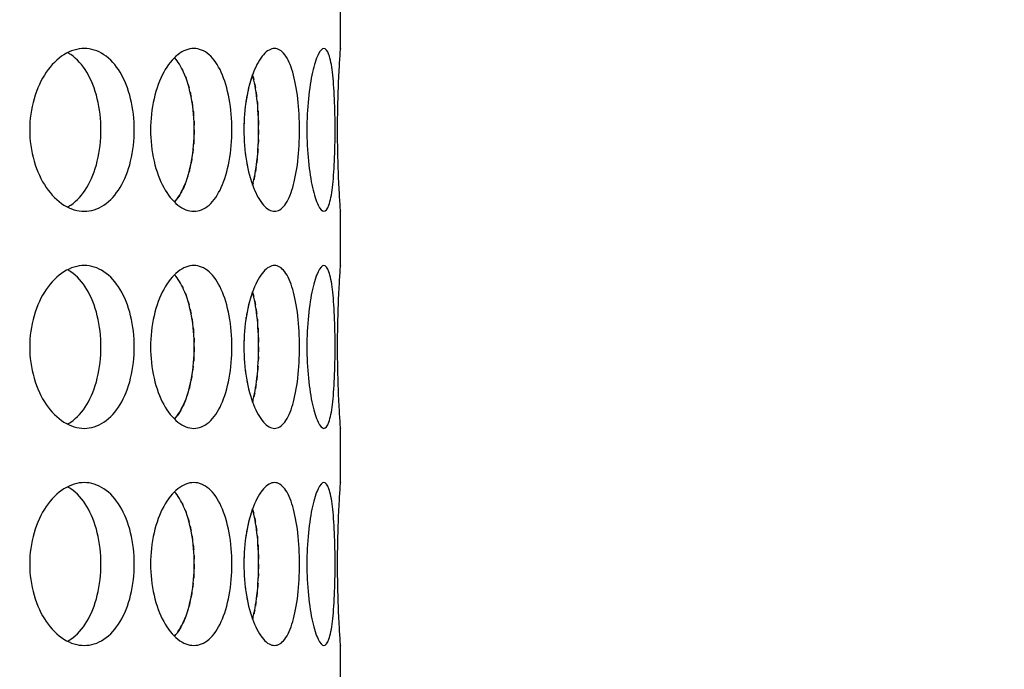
# Model space of a CAD drawing. Header units: millimetres. Extents: x 18 to 610, y -123 to 280.
# Tile 32 of 81: x 153.02 to 157.56, y 120.81 to 123.8. Entities that reach past the tile are written whole.
import ezdxf

# ---------------------------------------------------------------- set-up
doc = ezdxf.new("R2010")
doc.units = ezdxf.units.MM
doc.linetypes.add('SOLID', pattern=[0])

# ---------------------------------------------------------------- blocks, each defined once
blk = doc.blocks.new('BlockOfViews_6')
at = {"linetype": 'SOLID', "lineweight": 30}
for p, q in [((154.5034, 123.6718, 47.985), (154.5034, 123.9221, 47.9955)), ((154.5034, 122.6718, 47.985), (154.5034, 122.9221, 47.9955)), ((154.5034, 121.6718, 47.985), (154.5034, 121.9221, 47.9955)), ((154.5034, 120.6718, 47.985), (154.5034, 120.9221, 47.9955))]:
    blk.add_line(p, q, dxfattribs=at)
at = {"linetype": 'SOLID', "lineweight": 30, "extrusion": (0, 0, -1)}
blk.add_circle((-149.4534, 132.9721, -114.25), 39, dxfattribs=at)
at = {"linetype": 'SOLID', "lineweight": 30}
blk.add_circle((149.4534, 132.9721, 111.75), 36.115, dxfattribs=at)
at = {"linetype": 'SOLID', "lineweight": 9, "extrusion": (0, 0, -1)}
blk.add_arc((-149.4534, 132.9721, -111.75), 37.59, 265, 175, dxfattribs=at)
at = {"linetype": 'SOLID', "lineweight": 30, "extrusion": (0, 0, -1)}
blk.add_arc((-149.4534, 132.9721, -69.235), 27.1, 119.86988, 60.13012, dxfattribs=at)
at = {"linetype": 'SOLID', "lineweight": 30}
for points, knots in [([(153.5523, 123.2971, 50.9498), (153.5523, 123.25, 50.9498), (153.5468, 123.1998, 50.9575), (153.5243, 123.1074, 50.9885), (153.5071, 123.0652, 51.0118), (153.467, 122.9987, 51.0651), (153.4414, 122.9698, 51.0986), (153.384, 122.9315, 51.171), (153.3522, 122.9221, 51.21), (153.2917, 122.9221, 51.2822), (153.2588, 122.9315, 51.3202), (153.1974, 122.9698, 51.3892), (153.1689, 122.9987, 51.4203), (153.1235, 123.0652, 51.4691), (153.1035, 123.1074, 51.49), (153.0769, 123.1998, 51.5176), (153.0702, 123.25, 51.5244), (153.0702, 123.3442, 51.5244), (153.0769, 123.3945, 51.5176), (153.1035, 123.4868, 51.49), (153.1235, 123.529, 51.4691), (153.1689, 123.5956, 51.4203), (153.1974, 123.6244, 51.3892), (153.2588, 123.6627, 51.3202), (153.2917, 123.6721, 51.2822), (153.3522, 123.6721, 51.21), (153.384, 123.6627, 51.171), (153.4414, 123.6244, 51.0986), (153.467, 123.5956, 51.0651), (153.5071, 123.529, 51.0118), (153.5243, 123.4868, 50.9885), (153.5468, 123.3945, 50.9575), (153.5523, 123.3442, 50.9498), (153.5523, 123.2971, 50.9498)], [0, 0, 0, 0, 0.141313, 0.141313, 0.282627, 0.282627, 0.42394, 0.42394, 0.565253, 0.565253, 0.706567, 0.706567, 0.84788, 0.84788, 0.989193, 0.989193, 1.130507, 1.130507, 1.27182, 1.27182, 1.413133, 1.413133, 1.554447, 1.554447, 1.69576, 1.69576, 1.837073, 1.837073, 1.978386, 1.978386, 2.1197, 2.1197, 2.261013, 2.261013, 2.261013, 2.261013]), ([(153.3987, 123.2971, 50.8209), (153.3987, 123.3442, 50.8209), (153.3932, 123.3945, 50.8286), (153.3707, 123.4868, 50.8597), (153.3536, 123.529, 50.8831), (153.3136, 123.5956, 50.9364), (153.288, 123.6244, 50.9699), (153.2546, 123.6468, 51.0122), (153.2498, 123.6497, 51.0184), (153.2448, 123.6524, 51.0245)], [0, 0, 0, 0, 0.1413181, 0.1413181, 0.2826362, 0.2826362, 0.4239542, 0.4239542, 0.4475239, 0.4475239, 0.4475239, 0.4475239]), ([(153.6273, 123.2971, 50.8428), (153.6273, 123.3442, 50.8428), (153.6326, 123.3945, 50.835), (153.6541, 123.4868, 50.8032), (153.6701, 123.529, 50.7791), (153.7064, 123.5956, 50.7232), (153.7291, 123.6244, 50.6876), (153.7776, 123.6627, 50.6089), (153.8033, 123.6721, 50.5658), (153.8504, 123.6721, 50.4842), (153.8749, 123.6627, 50.4403), (153.9188, 123.6244, 50.359), (153.9383, 123.5956, 50.3216), (153.9685, 123.529, 50.2622), (153.9814, 123.4868, 50.2362), (153.9982, 123.3945, 50.2018), (154.0023, 123.3442, 50.1933), (154.0023, 123.25, 50.1933), (153.9982, 123.1998, 50.2018), (153.9814, 123.1074, 50.2362), (153.9685, 123.0652, 50.2622), (153.9383, 122.9987, 50.3216), (153.9188, 122.9698, 50.359), (153.8749, 122.9315, 50.4403), (153.8504, 122.9221, 50.4842), (153.8033, 122.9221, 50.5658), (153.7776, 122.9315, 50.6089), (153.7291, 122.9698, 50.6876), (153.7064, 122.9987, 50.7232), (153.6701, 123.0652, 50.7791), (153.6541, 123.1074, 50.8032), (153.6326, 123.1998, 50.835), (153.6273, 123.25, 50.8428), (153.6273, 123.2971, 50.8428)], [0, 0, 0, 0, 0.141313, 0.141313, 0.282627, 0.282627, 0.42394, 0.42394, 0.565253, 0.565253, 0.706567, 0.706567, 0.84788, 0.84788, 0.989193, 0.989193, 1.130507, 1.130507, 1.27182, 1.27182, 1.413133, 1.413133, 1.554447, 1.554447, 1.69576, 1.69576, 1.837073, 1.837073, 1.978386, 1.978386, 2.1197, 2.1197, 2.261013, 2.261013, 2.261013, 2.261013]), ([(154.0575, 123.2971, 50.0748), (154.0575, 123.3442, 50.0748), (154.0614, 123.3945, 50.0662), (154.077, 123.4868, 50.0311), (154.0886, 123.529, 50.0047), (154.1147, 123.5956, 49.9433), (154.1308, 123.6244, 49.9043), (154.1649, 123.6627, 49.8184), (154.1828, 123.6721, 49.7715), (154.215, 123.6721, 49.6829), (154.2315, 123.6627, 49.6355), (154.2606, 123.6244, 49.5478), (154.2733, 123.5956, 49.5075), (154.2928, 123.529, 49.4438), (154.3009, 123.4868, 49.416), (154.3115, 123.3945, 49.3791), (154.314, 123.3442, 49.37), (154.314, 123.25, 49.37), (154.3115, 123.1998, 49.3791), (154.3009, 123.1074, 49.416), (154.2928, 123.0652, 49.4438), (154.2733, 122.9987, 49.5075), (154.2606, 122.9698, 49.5478), (154.2315, 122.9315, 49.6355), (154.215, 122.9221, 49.6829), (154.1828, 122.9221, 49.7715), (154.1649, 122.9315, 49.8184), (154.1308, 122.9698, 49.9043), (154.1147, 122.9987, 49.9433), (154.0886, 123.0652, 50.0047), (154.077, 123.1074, 50.0311), (154.0614, 123.1998, 50.0662), (154.0575, 123.25, 50.0748), (154.0575, 123.2971, 50.0748)], [0, 0, 0, 0, 0.141313, 0.141313, 0.282627, 0.282627, 0.42394, 0.42394, 0.565253, 0.565253, 0.706567, 0.706567, 0.84788, 0.84788, 0.989193, 0.989193, 1.130507, 1.130507, 1.27182, 1.27182, 1.413133, 1.413133, 1.554447, 1.554447, 1.69576, 1.69576, 1.837073, 1.837073, 1.978386, 1.978386, 2.1197, 2.1197, 2.261013, 2.261013, 2.261013, 2.261013]), ([(154.4781, 123.2971, 48.5052), (154.4781, 123.25, 48.5052), (154.4772, 123.1998, 48.5146), (154.4731, 123.1074, 48.5527), (154.47, 123.0652, 48.5815), (154.4619, 122.9987, 48.6477), (154.4564, 122.9698, 48.6895), (154.4429, 122.9315, 48.7809), (154.4349, 122.9221, 48.8305), (154.4185, 122.9221, 48.9233), (154.4091, 122.9315, 48.9726), (154.3905, 122.9698, 49.0632), (154.3813, 122.9987, 49.1044), (154.3663, 123.0652, 49.1693), (154.3595, 123.1074, 49.1974), (154.3502, 123.1998, 49.2346), (154.3479, 123.25, 49.2438), (154.3479, 123.3442, 49.2438), (154.3502, 123.3945, 49.2346), (154.3595, 123.4868, 49.1974), (154.3663, 123.529, 49.1693), (154.3813, 123.5956, 49.1044), (154.3905, 123.6244, 49.0632), (154.4091, 123.6627, 48.9726), (154.4185, 123.6721, 48.9233), (154.4349, 123.6721, 48.8305), (154.4429, 123.6627, 48.7809), (154.4564, 123.6244, 48.6895), (154.4619, 123.5956, 48.6477), (154.47, 123.529, 48.5815), (154.4731, 123.4868, 48.5527), (154.4772, 123.3945, 48.5146), (154.4781, 123.3442, 48.5052), (154.4781, 123.2971, 48.5052)], [0, 0, 0, 0, 0.141313, 0.141313, 0.282627, 0.282627, 0.42394, 0.42394, 0.565253, 0.565253, 0.706567, 0.706567, 0.84788, 0.84788, 0.989193, 0.989193, 1.130507, 1.130507, 1.27182, 1.27182, 1.413133, 1.413133, 1.554447, 1.554447, 1.69576, 1.69576, 1.837073, 1.837073, 1.978386, 1.978386, 2.1197, 2.1197, 2.261013, 2.261013, 2.261013, 2.261013]), ([(154.5033, 122.9236, 47.9665), (154.5034, 122.9226, 47.9777), (154.5034, 122.9221, 47.989), (154.5034, 122.9221, 48.0471), (154.5027, 122.9315, 48.0973), (154.5001, 122.9698, 48.1897), (154.4982, 122.9987, 48.2319), (154.4947, 123.0652, 48.2984), (154.4929, 123.1074, 48.3273), (154.4902, 123.1998, 48.3656), (154.4895, 123.25, 48.375), (154.4895, 123.3442, 48.375), (154.4902, 123.3945, 48.3656), (154.4929, 123.4868, 48.3273), (154.4947, 123.529, 48.2984), (154.4982, 123.5956, 48.2319), (154.5001, 123.6244, 48.1897), (154.5027, 123.6627, 48.0973), (154.5034, 123.6721, 48.0471), (154.5034, 123.6721, 47.9894), (154.5034, 123.6717, 47.9787), (154.5033, 123.6707, 47.9679)], [0.532153, 0.532153, 0.532153, 0.532153, 0.565253, 0.565253, 0.706567, 0.706567, 0.84788, 0.84788, 0.989193, 0.989193, 1.130507, 1.130507, 1.27182, 1.27182, 1.413133, 1.413133, 1.554447, 1.554447, 1.69576, 1.69576, 1.727433, 1.727433, 1.727433, 1.727433]), ([(153.7379, 122.9648, 50.2729), (153.754, 122.9828, 50.2426), (153.7683, 123.0061, 50.2148), (153.795, 123.0652, 50.162), (153.8078, 123.1074, 50.136), (153.8245, 123.1998, 50.1015), (153.8286, 123.25, 50.093), (153.8286, 123.3442, 50.093), (153.8245, 123.3945, 50.1015), (153.8078, 123.4868, 50.136), (153.795, 123.529, 50.162), (153.7682, 123.5884, 50.215), (153.7537, 123.6119, 50.243), (153.7374, 123.6299, 50.2737)], [0.7380762, 0.7380762, 0.7380762, 0.7380762, 0.847908, 0.847908, 0.9892261, 0.9892261, 1.1305443, 1.1305443, 1.2718624, 1.2718624, 1.4131805, 1.4131805, 1.5239521, 1.5239521, 1.5239521, 1.5239521]), ([(154.0978, 123.0427, 49.3972), (154.1062, 123.0741, 49.3694), (154.1131, 123.1123, 49.3455), (154.1231, 123.1998, 49.3105), (154.1256, 123.25, 49.3014), (154.1256, 123.3442, 49.3014), (154.1231, 123.3945, 49.3105), (154.1131, 123.482, 49.3455), (154.1062, 123.5202, 49.3695), (154.0978, 123.5515, 49.3972)], [0.8627824, 0.8627824, 0.8627824, 0.8627824, 0.9892261, 0.9892261, 1.1305443, 1.1305443, 1.2718624, 1.2718624, 1.398364, 1.398364, 1.398364, 1.398364]), ([(154.0716, 123.4543, 45.9568), (154.0708, 123.4498, 45.9549), (154.07, 123.4452, 45.953), (154.0679, 123.4329, 45.9484), (154.0667, 123.4251, 45.9457), (154.0656, 123.4172, 45.9432)], [2.10567008, 2.10567008, 2.10567008, 2.10567008, 2.11969975, 2.11969975, 2.14333053, 2.14333053, 2.14333053, 2.14333053]), ([(153.2442, 122.9416, 51.0253), (153.2494, 122.9443, 51.0189), (153.2544, 122.9474, 51.0125), (153.288, 122.9698, 50.9699), (153.3136, 122.9987, 50.9364), (153.3536, 123.0652, 50.8831), (153.3707, 123.1074, 50.8597), (153.3932, 123.1998, 50.8286), (153.3987, 123.25, 50.8209), (153.3987, 123.2971, 50.8209)], [1.8125878, 1.8125878, 1.8125878, 1.8125878, 1.8371343, 1.8371343, 1.9784523, 1.9784523, 2.1197704, 2.1197704, 2.2610885, 2.2610885, 2.2610885, 2.2610885]), ([(153.8182, 123.1655, 45.8854), (153.8176, 123.1615, 45.8841), (153.8169, 123.1575, 45.8827), (153.8156, 123.1504, 45.88), (153.815, 123.1472, 45.8788), (153.8144, 123.1441, 45.8775)], [1.25981406, 1.25981406, 1.25981406, 1.25981406, 1.27186238, 1.27186238, 1.28161811, 1.28161811, 1.28161811, 1.28161811]), ([(154.1191, 123.1655, 46.6755), (154.1187, 123.1615, 46.6741), (154.1182, 123.1575, 46.6726), (154.1174, 123.1504, 46.6697), (154.1171, 123.1473, 46.6684), (154.1167, 123.1441, 46.6671)], [1.25978773, 1.25978773, 1.25978773, 1.25978773, 1.27186238, 1.27186238, 1.28156799, 1.28156799, 1.28156799, 1.28156799]), ([(153.7879, 123.0508, 45.824), (153.7853, 123.0443, 45.8189), (153.7827, 123.038, 45.8136), (153.7786, 123.0288, 45.8055), (153.7771, 123.0257, 45.8026), (153.7756, 123.0227, 45.7997)], [1.3876013, 1.3876013, 1.3876013, 1.3876013, 1.4131805, 1.4131805, 1.42644969, 1.42644969, 1.42644969, 1.42644969]), ([(153.5523, 122.2971, 50.9498), (153.5523, 122.25, 50.9498), (153.5468, 122.1998, 50.9575), (153.5243, 122.1074, 50.9885), (153.5071, 122.0652, 51.0118), (153.467, 121.9987, 51.0651), (153.4414, 121.9698, 51.0986), (153.384, 121.9315, 51.171), (153.3522, 121.9221, 51.21), (153.2917, 121.9221, 51.2822), (153.2588, 121.9315, 51.3202), (153.1974, 121.9698, 51.3892), (153.1689, 121.9987, 51.4203), (153.1235, 122.0652, 51.4691), (153.1035, 122.1074, 51.49), (153.0769, 122.1998, 51.5176), (153.0702, 122.25, 51.5244), (153.0702, 122.3442, 51.5244), (153.0769, 122.3945, 51.5176), (153.1035, 122.4868, 51.49), (153.1235, 122.529, 51.4691), (153.1689, 122.5956, 51.4203), (153.1974, 122.6244, 51.3892), (153.2588, 122.6627, 51.3202), (153.2917, 122.6721, 51.2822), (153.3522, 122.6721, 51.21), (153.384, 122.6627, 51.171), (153.4414, 122.6244, 51.0986), (153.467, 122.5956, 51.0651), (153.5071, 122.529, 51.0118), (153.5243, 122.4868, 50.9885), (153.5468, 122.3945, 50.9575), (153.5523, 122.3442, 50.9498), (153.5523, 122.2971, 50.9498)], [0, 0, 0, 0, 0.141313, 0.141313, 0.282627, 0.282627, 0.42394, 0.42394, 0.565253, 0.565253, 0.706567, 0.706567, 0.84788, 0.84788, 0.989193, 0.989193, 1.130507, 1.130507, 1.27182, 1.27182, 1.413133, 1.413133, 1.554447, 1.554447, 1.69576, 1.69576, 1.837073, 1.837073, 1.978386, 1.978386, 2.1197, 2.1197, 2.261013, 2.261013, 2.261013, 2.261013]), ([(153.3987, 122.2971, 50.8209), (153.3987, 122.3442, 50.8209), (153.3932, 122.3945, 50.8286), (153.3707, 122.4868, 50.8597), (153.3536, 122.529, 50.8831), (153.3136, 122.5956, 50.9364), (153.288, 122.6244, 50.9699), (153.2546, 122.6468, 51.0122), (153.2498, 122.6497, 51.0184), (153.2448, 122.6524, 51.0245)], [0, 0, 0, 0, 0.1413181, 0.1413181, 0.2826362, 0.2826362, 0.4239542, 0.4239542, 0.4475241, 0.4475241, 0.4475241, 0.4475241]), ([(153.6273, 122.2971, 50.8428), (153.6273, 122.3442, 50.8428), (153.6326, 122.3945, 50.835), (153.6541, 122.4868, 50.8032), (153.6701, 122.529, 50.7791), (153.7064, 122.5956, 50.7232), (153.7291, 122.6244, 50.6876), (153.7776, 122.6627, 50.6089), (153.8033, 122.6721, 50.5658), (153.8504, 122.6721, 50.4842), (153.8749, 122.6627, 50.4403), (153.9188, 122.6244, 50.359), (153.9383, 122.5956, 50.3216), (153.9685, 122.529, 50.2622), (153.9814, 122.4868, 50.2362), (153.9982, 122.3945, 50.2018), (154.0023, 122.3442, 50.1933), (154.0023, 122.25, 50.1933), (153.9982, 122.1998, 50.2018), (153.9814, 122.1074, 50.2362), (153.9685, 122.0652, 50.2622), (153.9383, 121.9987, 50.3216), (153.9188, 121.9698, 50.359), (153.8749, 121.9315, 50.4403), (153.8504, 121.9221, 50.4842), (153.8033, 121.9221, 50.5658), (153.7776, 121.9315, 50.6089), (153.7291, 121.9698, 50.6876), (153.7064, 121.9987, 50.7232), (153.6701, 122.0652, 50.7791), (153.6541, 122.1074, 50.8032), (153.6326, 122.1998, 50.835), (153.6273, 122.25, 50.8428), (153.6273, 122.2971, 50.8428)], [0, 0, 0, 0, 0.141313, 0.141313, 0.282627, 0.282627, 0.42394, 0.42394, 0.565253, 0.565253, 0.706567, 0.706567, 0.84788, 0.84788, 0.989193, 0.989193, 1.130507, 1.130507, 1.27182, 1.27182, 1.413133, 1.413133, 1.554447, 1.554447, 1.69576, 1.69576, 1.837073, 1.837073, 1.978386, 1.978386, 2.1197, 2.1197, 2.261013, 2.261013, 2.261013, 2.261013]), ([(154.0575, 122.2971, 50.0748), (154.0575, 122.3442, 50.0748), (154.0614, 122.3945, 50.0662), (154.077, 122.4868, 50.0311), (154.0886, 122.529, 50.0047), (154.1147, 122.5956, 49.9433), (154.1308, 122.6244, 49.9043), (154.1649, 122.6627, 49.8184), (154.1828, 122.6721, 49.7715), (154.215, 122.6721, 49.6829), (154.2315, 122.6627, 49.6355), (154.2606, 122.6244, 49.5478), (154.2733, 122.5956, 49.5075), (154.2928, 122.529, 49.4438), (154.3009, 122.4868, 49.416), (154.3115, 122.3945, 49.3791), (154.314, 122.3442, 49.37), (154.314, 122.25, 49.37), (154.3115, 122.1998, 49.3791), (154.3009, 122.1074, 49.416), (154.2928, 122.0652, 49.4438), (154.2733, 121.9987, 49.5075), (154.2606, 121.9698, 49.5478), (154.2315, 121.9315, 49.6355), (154.215, 121.9221, 49.6829), (154.1828, 121.9221, 49.7715), (154.1649, 121.9315, 49.8184), (154.1308, 121.9698, 49.9043), (154.1147, 121.9987, 49.9433), (154.0886, 122.0652, 50.0047), (154.077, 122.1074, 50.0311), (154.0614, 122.1998, 50.0662), (154.0575, 122.25, 50.0748), (154.0575, 122.2971, 50.0748)], [0, 0, 0, 0, 0.141313, 0.141313, 0.282627, 0.282627, 0.42394, 0.42394, 0.565253, 0.565253, 0.706567, 0.706567, 0.84788, 0.84788, 0.989193, 0.989193, 1.130507, 1.130507, 1.27182, 1.27182, 1.413133, 1.413133, 1.554447, 1.554447, 1.69576, 1.69576, 1.837073, 1.837073, 1.978386, 1.978386, 2.1197, 2.1197, 2.261013, 2.261013, 2.261013, 2.261013]), ([(154.4781, 122.2971, 48.5052), (154.4781, 122.25, 48.5052), (154.4772, 122.1998, 48.5146), (154.4731, 122.1074, 48.5527), (154.47, 122.0652, 48.5815), (154.4619, 121.9987, 48.6477), (154.4564, 121.9698, 48.6895), (154.4429, 121.9315, 48.7809), (154.4349, 121.9221, 48.8305), (154.4185, 121.9221, 48.9233), (154.4091, 121.9315, 48.9726), (154.3905, 121.9698, 49.0632), (154.3813, 121.9987, 49.1044), (154.3663, 122.0652, 49.1693), (154.3595, 122.1074, 49.1974), (154.3502, 122.1998, 49.2346), (154.3479, 122.25, 49.2438), (154.3479, 122.3442, 49.2438), (154.3502, 122.3945, 49.2346), (154.3595, 122.4868, 49.1974), (154.3663, 122.529, 49.1693), (154.3813, 122.5956, 49.1044), (154.3905, 122.6244, 49.0632), (154.4091, 122.6627, 48.9726), (154.4185, 122.6721, 48.9233), (154.4349, 122.6721, 48.8305), (154.4429, 122.6627, 48.7809), (154.4564, 122.6244, 48.6895), (154.4619, 122.5956, 48.6477), (154.47, 122.529, 48.5815), (154.4731, 122.4868, 48.5527), (154.4772, 122.3945, 48.5146), (154.4781, 122.3442, 48.5052), (154.4781, 122.2971, 48.5052)], [0, 0, 0, 0, 0.141313, 0.141313, 0.282627, 0.282627, 0.42394, 0.42394, 0.565253, 0.565253, 0.706567, 0.706567, 0.84788, 0.84788, 0.989193, 0.989193, 1.130507, 1.130507, 1.27182, 1.27182, 1.413133, 1.413133, 1.554447, 1.554447, 1.69576, 1.69576, 1.837073, 1.837073, 1.978386, 1.978386, 2.1197, 2.1197, 2.261013, 2.261013, 2.261013, 2.261013]), ([(154.5033, 121.9236, 47.9665), (154.5034, 121.9226, 47.9777), (154.5034, 121.9221, 47.989), (154.5034, 121.9221, 48.0471), (154.5027, 121.9315, 48.0973), (154.5001, 121.9698, 48.1897), (154.4982, 121.9987, 48.2319), (154.4947, 122.0652, 48.2984), (154.4929, 122.1074, 48.3273), (154.4902, 122.1998, 48.3656), (154.4895, 122.25, 48.375), (154.4895, 122.3442, 48.375), (154.4902, 122.3945, 48.3656), (154.4929, 122.4868, 48.3273), (154.4947, 122.529, 48.2984), (154.4982, 122.5956, 48.2319), (154.5001, 122.6244, 48.1897), (154.5027, 122.6627, 48.0973), (154.5034, 122.6721, 48.0471), (154.5034, 122.6721, 47.9894), (154.5034, 122.6717, 47.9787), (154.5033, 122.6707, 47.9679)], [0.532153, 0.532153, 0.532153, 0.532153, 0.565253, 0.565253, 0.706567, 0.706567, 0.84788, 0.84788, 0.989193, 0.989193, 1.130507, 1.130507, 1.27182, 1.27182, 1.413133, 1.413133, 1.554447, 1.554447, 1.69576, 1.69576, 1.727433, 1.727433, 1.727433, 1.727433]), ([(153.7379, 121.9648, 50.2729), (153.754, 121.9828, 50.2426), (153.7683, 122.0061, 50.2148), (153.795, 122.0652, 50.162), (153.8078, 122.1074, 50.136), (153.8245, 122.1998, 50.1015), (153.8286, 122.25, 50.093), (153.8286, 122.3442, 50.093), (153.8245, 122.3945, 50.1015), (153.8078, 122.4868, 50.136), (153.795, 122.529, 50.162), (153.7682, 122.5884, 50.215), (153.7537, 122.6119, 50.243), (153.7374, 122.6299, 50.2737)], [0.7380762, 0.7380762, 0.7380762, 0.7380762, 0.847908, 0.847908, 0.9892261, 0.9892261, 1.1305443, 1.1305443, 1.2718624, 1.2718624, 1.4131805, 1.4131805, 1.5239521, 1.5239521, 1.5239521, 1.5239521]), ([(154.0978, 122.0427, 49.3972), (154.1062, 122.0741, 49.3694), (154.1131, 122.1123, 49.3455), (154.1231, 122.1998, 49.3105), (154.1256, 122.25, 49.3014), (154.1256, 122.3442, 49.3014), (154.1231, 122.3945, 49.3105), (154.1131, 122.482, 49.3455), (154.1062, 122.5202, 49.3695), (154.0978, 122.5515, 49.3972)], [0.8627828, 0.8627828, 0.8627828, 0.8627828, 0.9892261, 0.9892261, 1.1305443, 1.1305443, 1.2718624, 1.2718624, 1.3983643, 1.3983643, 1.3983643, 1.3983643]), ([(154.0716, 122.4543, 45.9568), (154.0708, 122.4498, 45.9549), (154.07, 122.4452, 45.953), (154.0679, 122.4329, 45.9484), (154.0667, 122.4251, 45.9457), (154.0656, 122.4172, 45.9432)], [2.10567008, 2.10567008, 2.10567008, 2.10567008, 2.11969975, 2.11969975, 2.14333095, 2.14333095, 2.14333095, 2.14333095]), ([(153.2442, 121.9416, 51.0253), (153.2494, 121.9443, 51.0189), (153.2544, 121.9474, 51.0125), (153.288, 121.9698, 50.9699), (153.3136, 121.9987, 50.9364), (153.3536, 122.0652, 50.8831), (153.3707, 122.1074, 50.8597), (153.3932, 122.1998, 50.8286), (153.3987, 122.25, 50.8209), (153.3987, 122.2971, 50.8209)], [1.8125878, 1.8125878, 1.8125878, 1.8125878, 1.8371343, 1.8371343, 1.9784523, 1.9784523, 2.1197704, 2.1197704, 2.2610885, 2.2610885, 2.2610885, 2.2610885]), ([(153.8182, 122.1655, 45.8854), (153.8176, 122.1615, 45.8841), (153.8169, 122.1575, 45.8827), (153.8156, 122.1504, 45.88), (153.815, 122.1472, 45.8788), (153.8144, 122.1441, 45.8775)], [1.25981448, 1.25981448, 1.25981448, 1.25981448, 1.27186238, 1.27186238, 1.28161811, 1.28161811, 1.28161811, 1.28161811]), ([(154.1191, 122.1655, 46.6755), (154.1187, 122.1615, 46.6741), (154.1182, 122.1575, 46.6726), (154.1174, 122.1504, 46.6697), (154.1171, 122.1473, 46.6684), (154.1167, 122.1441, 46.6671)], [1.2597873, 1.2597873, 1.2597873, 1.2597873, 1.27186238, 1.27186238, 1.2815684, 1.2815684, 1.2815684, 1.2815684]), ([(153.7879, 122.0508, 45.824), (153.7853, 122.0443, 45.8189), (153.7827, 122.038, 45.8136), (153.7786, 122.0288, 45.8055), (153.7771, 122.0257, 45.8026), (153.7756, 122.0227, 45.7997)], [1.3876013, 1.3876013, 1.3876013, 1.3876013, 1.4131805, 1.4131805, 1.42644969, 1.42644969, 1.42644969, 1.42644969]), ([(153.5523, 121.2971, 50.9498), (153.5523, 121.25, 50.9498), (153.5468, 121.1998, 50.9575), (153.5243, 121.1074, 50.9885), (153.5071, 121.0652, 51.0118), (153.467, 120.9987, 51.0651), (153.4414, 120.9698, 51.0986), (153.384, 120.9315, 51.171), (153.3522, 120.9221, 51.21), (153.2917, 120.9221, 51.2822), (153.2588, 120.9315, 51.3202), (153.1974, 120.9698, 51.3892), (153.1689, 120.9987, 51.4203), (153.1235, 121.0652, 51.4691), (153.1035, 121.1074, 51.49), (153.0769, 121.1998, 51.5176), (153.0702, 121.25, 51.5244), (153.0702, 121.3442, 51.5244), (153.0769, 121.3945, 51.5176), (153.1035, 121.4868, 51.49), (153.1235, 121.529, 51.4691), (153.1689, 121.5956, 51.4203), (153.1974, 121.6244, 51.3892), (153.2588, 121.6627, 51.3202), (153.2917, 121.6721, 51.2822), (153.3522, 121.6721, 51.21), (153.384, 121.6627, 51.171), (153.4414, 121.6244, 51.0986), (153.467, 121.5956, 51.0651), (153.5071, 121.529, 51.0118), (153.5243, 121.4868, 50.9885), (153.5468, 121.3945, 50.9575), (153.5523, 121.3442, 50.9498), (153.5523, 121.2971, 50.9498)], [0, 0, 0, 0, 0.141313, 0.141313, 0.282627, 0.282627, 0.42394, 0.42394, 0.565253, 0.565253, 0.706567, 0.706567, 0.84788, 0.84788, 0.989193, 0.989193, 1.130507, 1.130507, 1.27182, 1.27182, 1.413133, 1.413133, 1.554447, 1.554447, 1.69576, 1.69576, 1.837073, 1.837073, 1.978386, 1.978386, 2.1197, 2.1197, 2.261013, 2.261013, 2.261013, 2.261013]), ([(153.6273, 121.2971, 50.8428), (153.6273, 121.3442, 50.8428), (153.6326, 121.3945, 50.835), (153.6541, 121.4868, 50.8032), (153.6701, 121.529, 50.7791), (153.7064, 121.5956, 50.7232), (153.7291, 121.6244, 50.6876), (153.7776, 121.6627, 50.6089), (153.8033, 121.6721, 50.5658), (153.8504, 121.6721, 50.4842), (153.8749, 121.6627, 50.4403), (153.9188, 121.6244, 50.359), (153.9383, 121.5956, 50.3216), (153.9685, 121.529, 50.2622), (153.9814, 121.4868, 50.2362), (153.9982, 121.3945, 50.2018), (154.0023, 121.3442, 50.1933), (154.0023, 121.25, 50.1933), (153.9982, 121.1998, 50.2018), (153.9814, 121.1074, 50.2362), (153.9685, 121.0652, 50.2622), (153.9383, 120.9987, 50.3216), (153.9188, 120.9698, 50.359), (153.8749, 120.9315, 50.4403), (153.8504, 120.9221, 50.4842), (153.8033, 120.9221, 50.5658), (153.7776, 120.9315, 50.6089), (153.7291, 120.9698, 50.6876), (153.7064, 120.9987, 50.7232), (153.6701, 121.0652, 50.7791), (153.6541, 121.1074, 50.8032), (153.6326, 121.1998, 50.835), (153.6273, 121.25, 50.8428), (153.6273, 121.2971, 50.8428)], [0, 0, 0, 0, 0.141313, 0.141313, 0.282627, 0.282627, 0.42394, 0.42394, 0.565253, 0.565253, 0.706567, 0.706567, 0.84788, 0.84788, 0.989193, 0.989193, 1.130507, 1.130507, 1.27182, 1.27182, 1.413133, 1.413133, 1.554447, 1.554447, 1.69576, 1.69576, 1.837073, 1.837073, 1.978386, 1.978386, 2.1197, 2.1197, 2.261013, 2.261013, 2.261013, 2.261013]), ([(154.0575, 121.2971, 50.0748), (154.0575, 121.3442, 50.0748), (154.0614, 121.3945, 50.0662), (154.077, 121.4868, 50.0311), (154.0886, 121.529, 50.0047), (154.1147, 121.5956, 49.9433), (154.1308, 121.6244, 49.9043), (154.1649, 121.6627, 49.8184), (154.1828, 121.6721, 49.7715), (154.215, 121.6721, 49.6829), (154.2315, 121.6627, 49.6355), (154.2606, 121.6244, 49.5478), (154.2733, 121.5956, 49.5075), (154.2928, 121.529, 49.4438), (154.3009, 121.4868, 49.416), (154.3115, 121.3945, 49.3791), (154.314, 121.3442, 49.37), (154.314, 121.25, 49.37), (154.3115, 121.1998, 49.3791), (154.3009, 121.1074, 49.416), (154.2928, 121.0652, 49.4438), (154.2733, 120.9987, 49.5075), (154.2606, 120.9698, 49.5478), (154.2315, 120.9315, 49.6355), (154.215, 120.9221, 49.6829), (154.1828, 120.9221, 49.7715), (154.1649, 120.9315, 49.8184), (154.1308, 120.9698, 49.9043), (154.1147, 120.9987, 49.9433), (154.0886, 121.0652, 50.0047), (154.077, 121.1074, 50.0311), (154.0614, 121.1998, 50.0662), (154.0575, 121.25, 50.0748), (154.0575, 121.2971, 50.0748)], [0, 0, 0, 0, 0.141313, 0.141313, 0.282627, 0.282627, 0.42394, 0.42394, 0.565253, 0.565253, 0.706567, 0.706567, 0.84788, 0.84788, 0.989193, 0.989193, 1.130507, 1.130507, 1.27182, 1.27182, 1.413133, 1.413133, 1.554447, 1.554447, 1.69576, 1.69576, 1.837073, 1.837073, 1.978386, 1.978386, 2.1197, 2.1197, 2.261013, 2.261013, 2.261013, 2.261013]), ([(154.4781, 121.2971, 48.5052), (154.4781, 121.25, 48.5052), (154.4772, 121.1998, 48.5146), (154.4731, 121.1074, 48.5527), (154.47, 121.0652, 48.5815), (154.4619, 120.9987, 48.6477), (154.4564, 120.9698, 48.6895), (154.4429, 120.9315, 48.7809), (154.4349, 120.9221, 48.8305), (154.4185, 120.9221, 48.9233), (154.4091, 120.9315, 48.9726), (154.3905, 120.9698, 49.0632), (154.3813, 120.9987, 49.1044), (154.3663, 121.0652, 49.1693), (154.3595, 121.1074, 49.1974), (154.3502, 121.1998, 49.2346), (154.3479, 121.25, 49.2438), (154.3479, 121.3442, 49.2438), (154.3502, 121.3945, 49.2346), (154.3595, 121.4868, 49.1974), (154.3663, 121.529, 49.1693), (154.3813, 121.5956, 49.1044), (154.3905, 121.6244, 49.0632), (154.4091, 121.6627, 48.9726), (154.4185, 121.6721, 48.9233), (154.4349, 121.6721, 48.8305), (154.4429, 121.6627, 48.7809), (154.4564, 121.6244, 48.6895), (154.4619, 121.5956, 48.6477), (154.47, 121.529, 48.5815), (154.4731, 121.4868, 48.5527), (154.4772, 121.3945, 48.5146), (154.4781, 121.3442, 48.5052), (154.4781, 121.2971, 48.5052)], [0, 0, 0, 0, 0.141313, 0.141313, 0.282627, 0.282627, 0.42394, 0.42394, 0.565253, 0.565253, 0.706567, 0.706567, 0.84788, 0.84788, 0.989193, 0.989193, 1.130507, 1.130507, 1.27182, 1.27182, 1.413133, 1.413133, 1.554447, 1.554447, 1.69576, 1.69576, 1.837073, 1.837073, 1.978386, 1.978386, 2.1197, 2.1197, 2.261013, 2.261013, 2.261013, 2.261013]), ([(154.5033, 120.9236, 47.9665), (154.5034, 120.9226, 47.9777), (154.5034, 120.9221, 47.989), (154.5034, 120.9221, 48.0471), (154.5027, 120.9315, 48.0973), (154.5001, 120.9698, 48.1897), (154.4982, 120.9987, 48.2319), (154.4947, 121.0652, 48.2984), (154.4929, 121.1074, 48.3273), (154.4902, 121.1998, 48.3656), (154.4895, 121.25, 48.375), (154.4895, 121.3442, 48.375), (154.4902, 121.3945, 48.3656), (154.4929, 121.4868, 48.3273), (154.4947, 121.529, 48.2984), (154.4982, 121.5956, 48.2319), (154.5001, 121.6244, 48.1897), (154.5027, 121.6627, 48.0973), (154.5034, 121.6721, 48.0471), (154.5034, 121.6721, 47.9894), (154.5034, 121.6717, 47.9787), (154.5033, 121.6707, 47.9679)], [0.532153, 0.532153, 0.532153, 0.532153, 0.565253, 0.565253, 0.706567, 0.706567, 0.84788, 0.84788, 0.989193, 0.989193, 1.130507, 1.130507, 1.27182, 1.27182, 1.413133, 1.413133, 1.554447, 1.554447, 1.69576, 1.69576, 1.727433, 1.727433, 1.727433, 1.727433]), ([(153.3987, 121.2971, 50.8209), (153.3987, 121.3442, 50.8209), (153.3932, 121.3945, 50.8286), (153.3707, 121.4868, 50.8597), (153.3536, 121.529, 50.8831), (153.3136, 121.5956, 50.9364), (153.288, 121.6244, 50.9699), (153.2546, 121.6468, 51.0122), (153.2498, 121.6497, 51.0184), (153.2448, 121.6524, 51.0245)], [0, 0, 0, 0, 0.1413181, 0.1413181, 0.2826362, 0.2826362, 0.4239542, 0.4239542, 0.4475241, 0.4475241, 0.4475241, 0.4475241]), ([(153.7379, 120.9648, 50.2729), (153.754, 120.9828, 50.2426), (153.7683, 121.0061, 50.2148), (153.795, 121.0652, 50.162), (153.8078, 121.1074, 50.136), (153.8245, 121.1998, 50.1015), (153.8286, 121.25, 50.093), (153.8286, 121.3442, 50.093), (153.8245, 121.3945, 50.1015), (153.8078, 121.4868, 50.136), (153.795, 121.529, 50.162), (153.7682, 121.5884, 50.215), (153.7537, 121.6119, 50.243), (153.7374, 121.6299, 50.2737)], [0.7380762, 0.7380762, 0.7380762, 0.7380762, 0.847908, 0.847908, 0.9892261, 0.9892261, 1.1305443, 1.1305443, 1.2718624, 1.2718624, 1.4131805, 1.4131805, 1.5239521, 1.5239521, 1.5239521, 1.5239521]), ([(154.0978, 121.0427, 49.3972), (154.1062, 121.0741, 49.3694), (154.1131, 121.1123, 49.3455), (154.1231, 121.1998, 49.3105), (154.1256, 121.25, 49.3014), (154.1256, 121.3442, 49.3014), (154.1231, 121.3945, 49.3105), (154.1131, 121.482, 49.3455), (154.1062, 121.5202, 49.3695), (154.0978, 121.5515, 49.3972)], [0.8627828, 0.8627828, 0.8627828, 0.8627828, 0.9892261, 0.9892261, 1.1305443, 1.1305443, 1.2718624, 1.2718624, 1.3983643, 1.3983643, 1.3983643, 1.3983643]), ([(154.0716, 121.4543, 45.9568), (154.0708, 121.4498, 45.9549), (154.07, 121.4452, 45.953), (154.0679, 121.4329, 45.9484), (154.0667, 121.4251, 45.9457), (154.0656, 121.4172, 45.9432)], [2.10567008, 2.10567008, 2.10567008, 2.10567008, 2.11969975, 2.11969975, 2.14333095, 2.14333095, 2.14333095, 2.14333095]), ([(153.2442, 120.9416, 51.0253), (153.2494, 120.9443, 51.0189), (153.2544, 120.9474, 51.0125), (153.288, 120.9698, 50.9699), (153.3136, 120.9987, 50.9364), (153.3536, 121.0652, 50.8831), (153.3707, 121.1074, 50.8597), (153.3932, 121.1998, 50.8286), (153.3987, 121.25, 50.8209), (153.3987, 121.2971, 50.8209)], [1.8125878, 1.8125878, 1.8125878, 1.8125878, 1.8371343, 1.8371343, 1.9784523, 1.9784523, 2.1197704, 2.1197704, 2.2610885, 2.2610885, 2.2610885, 2.2610885]), ([(153.8182, 121.1655, 45.8854), (153.8176, 121.1615, 45.8841), (153.8169, 121.1575, 45.8827), (153.8156, 121.1504, 45.88), (153.815, 121.1472, 45.8788), (153.8144, 121.1441, 45.8775)], [1.25981448, 1.25981448, 1.25981448, 1.25981448, 1.27186238, 1.27186238, 1.28161811, 1.28161811, 1.28161811, 1.28161811]), ([(154.1191, 121.1655, 46.6755), (154.1187, 121.1615, 46.6741), (154.1182, 121.1575, 46.6726), (154.1174, 121.1504, 46.6697), (154.1171, 121.1473, 46.6684), (154.1167, 121.1441, 46.6671)], [1.2597873, 1.2597873, 1.2597873, 1.2597873, 1.27186238, 1.27186238, 1.2815684, 1.2815684, 1.2815684, 1.2815684]), ([(153.7879, 121.0508, 45.824), (153.7853, 121.0443, 45.8189), (153.7827, 121.038, 45.8136), (153.7786, 121.0288, 45.8055), (153.7771, 121.0257, 45.8026), (153.7756, 121.0227, 45.7997)], [1.3876013, 1.3876013, 1.3876013, 1.3876013, 1.4131805, 1.4131805, 1.42644969, 1.42644969, 1.42644969, 1.42644969])]:
    blk.add_open_spline(points, degree=3, knots=knots, dxfattribs=at)
for points in [[(153.7478, 123.6174, 45.7459), (153.7495, 123.6152, 45.7491), (153.7511, 123.613, 45.7522), (153.7527, 123.6107, 45.7553)], [(153.7716, 123.5795, 45.7918), (153.773, 123.5769, 45.7945), (153.7743, 123.5742, 45.7971), (153.7756, 123.5715, 45.7997)], [(153.7879, 123.5434, 45.824), (153.7899, 123.5383, 45.828), (153.7918, 123.5331, 45.8319), (153.7937, 123.5277, 45.8356)], [(154.0975, 123.5512, 46.0162), (154.094, 123.5415, 46.008), (154.0906, 123.5313, 46.0002), (154.0874, 123.5204, 45.9928)], [(154.0999, 123.5434, 46.6098), (154.1012, 123.5383, 46.614), (154.1024, 123.533, 46.6182), (154.1036, 123.5276, 46.6222)], [(153.7996, 123.5096, 45.8475), (153.8015, 123.5034, 45.8513), (153.8033, 123.4971, 45.855), (153.8051, 123.4906, 45.8585)], [(153.81, 123.4708, 45.8685), (153.8115, 123.464, 45.8717), (153.813, 123.4571, 45.8747), (153.8144, 123.4502, 45.8775)], [(154.0849, 123.5118, 45.9871), (154.081, 123.4976, 45.9779), (154.0773, 123.4825, 45.9696), (154.0741, 123.4668, 45.9623)], [(154.1074, 123.5096, 46.6349), (154.1086, 123.5034, 46.639), (154.1097, 123.4971, 46.6429), (154.1108, 123.4906, 46.6467)], [(154.1139, 123.4708, 46.6574), (154.1149, 123.464, 46.6608), (154.1158, 123.4571, 46.664), (154.1167, 123.4501, 46.6671)], [(153.8182, 123.4288, 45.8854), (153.8194, 123.4216, 45.8879), (153.8205, 123.4144, 45.8901), (153.8214, 123.4071, 45.8921)], [(154.1191, 123.4287, 46.6755), (154.1198, 123.4216, 46.6781), (154.1205, 123.4143, 46.6805), (154.1211, 123.407, 46.6826)], [(153.824, 123.3852, 45.8975), (153.8248, 123.3778, 45.8991), (153.8255, 123.3704, 45.9005), (153.8261, 123.363, 45.9017)], [(154.0635, 123.4002, 45.9384), (154.0621, 123.3881, 45.9352), (154.0609, 123.376, 45.9327), (154.06, 123.3638, 45.9306)], [(154.1227, 123.3852, 46.6884), (154.1232, 123.3778, 46.6901), (154.1236, 123.3704, 46.6916), (154.124, 123.363, 46.6929)], [(153.8275, 123.3409, 45.9047), (153.8279, 123.3336, 45.9055), (153.8281, 123.3262, 45.9061), (153.8283, 123.3189, 45.9064)], [(154.059, 123.3481, 45.9283), (154.058, 123.3309, 45.9262), (154.0575, 123.3138, 45.9252), (154.0575, 123.2971, 45.9252)], [(154.1249, 123.3409, 46.6961), (154.1251, 123.3335, 46.6969), (154.1253, 123.3262, 46.6975), (154.1254, 123.3189, 46.6979)], [(153.8286, 123.2971, 45.907), (153.8286, 123.2899, 45.907), (153.8285, 123.2826, 45.9068), (153.8283, 123.2753, 45.9064)], [(154.1256, 123.2971, 46.6985), (154.1256, 123.2899, 46.6985), (154.1255, 123.2826, 46.6983), (154.1254, 123.2753, 46.6979)], [(153.8275, 123.2533, 45.9047), (153.8271, 123.246, 45.9039), (153.8266, 123.2386, 45.9029), (153.8261, 123.2312, 45.9017)], [(154.059, 123.2462, 45.9283), (154.0593, 123.2409, 45.929), (154.0596, 123.2357, 45.9298), (154.06, 123.2304, 45.9306)], [(154.1249, 123.2533, 46.6961), (154.1246, 123.246, 46.6952), (154.1243, 123.2386, 46.6942), (154.124, 123.2312, 46.6929)], [(153.824, 123.2091, 45.8975), (153.8233, 123.2017, 45.8959), (153.8224, 123.1944, 45.8941), (153.8214, 123.1872, 45.8921)], [(154.1227, 123.2091, 46.6884), (154.1223, 123.2018, 46.6867), (154.1217, 123.1945, 46.6848), (154.1211, 123.1872, 46.6826)], [(154.0635, 123.1941, 45.9384), (154.0641, 123.1884, 45.9399), (154.0648, 123.1827, 45.9415), (154.0656, 123.1771, 45.9432)], [(153.81, 123.1235, 45.8685), (153.8084, 123.1167, 45.8654), (153.8068, 123.1101, 45.862), (153.8051, 123.1036, 45.8585)], [(154.0716, 123.1399, 45.9568), (154.0724, 123.1358, 45.9586), (154.0732, 123.1316, 45.9604), (154.0741, 123.1275, 45.9623)], [(154.1139, 123.1235, 46.6574), (154.1129, 123.1168, 46.654), (154.1119, 123.1101, 46.6505), (154.1108, 123.1036, 46.6467)], [(153.7996, 123.0846, 45.8475), (153.7977, 123.0784, 45.8437), (153.7958, 123.0724, 45.8397), (153.7937, 123.0666, 45.8356)], [(154.0849, 123.0824, 45.9871), (154.0857, 123.0795, 45.9889), (154.0866, 123.0766, 45.9908), (154.0874, 123.0738, 45.9928)], [(154.1074, 123.0847, 46.6349), (154.1062, 123.0785, 46.6308), (154.1049, 123.0725, 46.6266), (154.1036, 123.0666, 46.6222)], [(154.0999, 123.0509, 46.6098), (154.0992, 123.0481, 46.6075), (154.0985, 123.0454, 46.6052), (154.0978, 123.0428, 46.6028)], [(153.7478, 122.9769, 45.7459), (153.7445, 122.9725, 45.7396), (153.7411, 122.9684, 45.7331), (153.7376, 122.9645, 45.7265)], [(153.7716, 123.0148, 45.7918), (153.7658, 123.0036, 45.7805), (153.7595, 122.9931, 45.7682), (153.7527, 122.9835, 45.7553)], [(153.7478, 122.6174, 45.7459), (153.7495, 122.6152, 45.7491), (153.7511, 122.613, 45.7522), (153.7527, 122.6107, 45.7553)], [(153.7716, 122.5795, 45.7918), (153.773, 122.5769, 45.7945), (153.7743, 122.5742, 45.7971), (153.7756, 122.5715, 45.7997)], [(153.7879, 122.5434, 45.824), (153.7899, 122.5383, 45.828), (153.7918, 122.5331, 45.8319), (153.7937, 122.5277, 45.8356)], [(154.0975, 122.5512, 46.0162), (154.094, 122.5415, 46.008), (154.0906, 122.5313, 46.0002), (154.0874, 122.5204, 45.9928)], [(154.0999, 122.5434, 46.6098), (154.1012, 122.5383, 46.614), (154.1024, 122.533, 46.6182), (154.1036, 122.5276, 46.6222)], [(153.7996, 122.5096, 45.8475), (153.8015, 122.5034, 45.8513), (153.8033, 122.4971, 45.855), (153.8051, 122.4906, 45.8585)], [(153.81, 122.4708, 45.8685), (153.8115, 122.464, 45.8717), (153.813, 122.4571, 45.8747), (153.8144, 122.4502, 45.8775)], [(154.0849, 122.5118, 45.9871), (154.081, 122.4976, 45.9779), (154.0773, 122.4825, 45.9696), (154.0741, 122.4668, 45.9623)], [(154.1074, 122.5096, 46.6349), (154.1086, 122.5034, 46.639), (154.1097, 122.4971, 46.6429), (154.1108, 122.4906, 46.6467)], [(154.1139, 122.4708, 46.6574), (154.1149, 122.464, 46.6608), (154.1158, 122.4571, 46.664), (154.1167, 122.4501, 46.6671)], [(153.8182, 122.4288, 45.8854), (153.8194, 122.4216, 45.8879), (153.8205, 122.4144, 45.8901), (153.8214, 122.4071, 45.8921)], [(154.1191, 122.4287, 46.6755), (154.1198, 122.4216, 46.6781), (154.1205, 122.4143, 46.6805), (154.1211, 122.407, 46.6826)], [(153.824, 122.3852, 45.8975), (153.8248, 122.3778, 45.8991), (153.8255, 122.3704, 45.9005), (153.8261, 122.363, 45.9017)], [(154.0635, 122.4002, 45.9384), (154.0621, 122.3881, 45.9352), (154.0609, 122.376, 45.9327), (154.06, 122.3638, 45.9306)], [(154.1227, 122.3852, 46.6884), (154.1232, 122.3778, 46.6901), (154.1236, 122.3704, 46.6916), (154.124, 122.363, 46.6929)], [(153.8275, 122.3409, 45.9047), (153.8279, 122.3336, 45.9055), (153.8281, 122.3262, 45.9061), (153.8283, 122.3189, 45.9064)], [(154.059, 122.3481, 45.9283), (154.058, 122.3309, 45.9262), (154.0575, 122.3138, 45.9252), (154.0575, 122.2971, 45.9252)], [(154.1249, 122.3409, 46.6961), (154.1251, 122.3335, 46.6969), (154.1253, 122.3262, 46.6975), (154.1254, 122.3189, 46.6979)], [(153.8286, 122.2971, 45.907), (153.8286, 122.2899, 45.907), (153.8285, 122.2826, 45.9068), (153.8283, 122.2753, 45.9064)], [(154.1256, 122.2971, 46.6985), (154.1256, 122.2899, 46.6985), (154.1255, 122.2826, 46.6983), (154.1254, 122.2753, 46.6979)], [(153.8275, 122.2533, 45.9047), (153.8271, 122.246, 45.9039), (153.8266, 122.2386, 45.9029), (153.8261, 122.2312, 45.9017)], [(154.059, 122.2462, 45.9283), (154.0593, 122.2409, 45.929), (154.0596, 122.2357, 45.9298), (154.06, 122.2304, 45.9306)], [(154.1249, 122.2533, 46.6961), (154.1246, 122.246, 46.6952), (154.1243, 122.2386, 46.6942), (154.124, 122.2312, 46.6929)], [(153.824, 122.2091, 45.8975), (153.8233, 122.2017, 45.8959), (153.8224, 122.1944, 45.8941), (153.8214, 122.1872, 45.8921)], [(154.1227, 122.2091, 46.6884), (154.1223, 122.2018, 46.6867), (154.1217, 122.1945, 46.6848), (154.1211, 122.1872, 46.6826)], [(154.0635, 122.1941, 45.9384), (154.0641, 122.1884, 45.9399), (154.0648, 122.1827, 45.9415), (154.0656, 122.1771, 45.9432)], [(153.81, 122.1235, 45.8685), (153.8084, 122.1167, 45.8654), (153.8068, 122.1101, 45.862), (153.8051, 122.1036, 45.8585)], [(154.0716, 122.1399, 45.9568), (154.0724, 122.1358, 45.9586), (154.0732, 122.1316, 45.9604), (154.0741, 122.1275, 45.9623)], [(154.1139, 122.1235, 46.6574), (154.1129, 122.1168, 46.654), (154.1119, 122.1101, 46.6505), (154.1108, 122.1036, 46.6467)], [(153.7996, 122.0846, 45.8475), (153.7977, 122.0784, 45.8437), (153.7958, 122.0724, 45.8397), (153.7937, 122.0666, 45.8356)], [(154.0849, 122.0824, 45.9871), (154.0857, 122.0795, 45.9889), (154.0866, 122.0766, 45.9908), (154.0874, 122.0738, 45.9928)], [(154.1074, 122.0847, 46.6349), (154.1062, 122.0785, 46.6308), (154.1049, 122.0725, 46.6266), (154.1036, 122.0666, 46.6222)], [(154.0999, 122.0509, 46.6098), (154.0992, 122.0481, 46.6075), (154.0985, 122.0454, 46.6052), (154.0978, 122.0428, 46.6028)], [(153.7478, 121.9769, 45.7459), (153.7445, 121.9725, 45.7396), (153.7411, 121.9684, 45.7331), (153.7376, 121.9645, 45.7265)], [(153.7716, 122.0148, 45.7918), (153.7658, 122.0036, 45.7805), (153.7595, 121.9931, 45.7682), (153.7527, 121.9835, 45.7553)], [(153.7478, 121.6174, 45.7459), (153.7495, 121.6152, 45.7491), (153.7511, 121.613, 45.7522), (153.7527, 121.6107, 45.7553)], [(153.7716, 121.5795, 45.7918), (153.773, 121.5769, 45.7945), (153.7743, 121.5742, 45.7971), (153.7756, 121.5715, 45.7997)], [(153.7879, 121.5434, 45.824), (153.7899, 121.5383, 45.828), (153.7918, 121.5331, 45.8319), (153.7937, 121.5277, 45.8356)], [(154.0975, 121.5512, 46.0162), (154.094, 121.5415, 46.008), (154.0906, 121.5313, 46.0002), (154.0874, 121.5204, 45.9928)], [(154.0999, 121.5434, 46.6098), (154.1012, 121.5383, 46.614), (154.1024, 121.533, 46.6182), (154.1036, 121.5276, 46.6222)], [(153.7996, 121.5096, 45.8475), (153.8015, 121.5034, 45.8513), (153.8033, 121.4971, 45.855), (153.8051, 121.4906, 45.8585)], [(154.0849, 121.5118, 45.9871), (154.081, 121.4976, 45.9779), (154.0773, 121.4825, 45.9696), (154.0741, 121.4668, 45.9623)], [(154.1074, 121.5096, 46.6349), (154.1086, 121.5034, 46.639), (154.1097, 121.4971, 46.6429), (154.1108, 121.4906, 46.6467)], [(153.81, 121.4708, 45.8685), (153.8115, 121.464, 45.8717), (153.813, 121.4571, 45.8747), (153.8144, 121.4502, 45.8775)], [(153.8182, 121.4288, 45.8854), (153.8194, 121.4216, 45.8879), (153.8205, 121.4144, 45.8901), (153.8214, 121.4071, 45.8921)], [(154.1139, 121.4708, 46.6574), (154.1149, 121.464, 46.6608), (154.1158, 121.4571, 46.664), (154.1167, 121.4501, 46.6671)], [(154.1191, 121.4287, 46.6755), (154.1198, 121.4216, 46.6781), (154.1205, 121.4143, 46.6805), (154.1211, 121.407, 46.6826)], [(153.824, 121.3852, 45.8975), (153.8248, 121.3778, 45.8991), (153.8255, 121.3704, 45.9005), (153.8261, 121.363, 45.9017)], [(154.0635, 121.4002, 45.9384), (154.0621, 121.3881, 45.9352), (154.0609, 121.376, 45.9327), (154.06, 121.3638, 45.9306)], [(154.1227, 121.3852, 46.6884), (154.1232, 121.3778, 46.6901), (154.1236, 121.3704, 46.6916), (154.124, 121.363, 46.6929)], [(153.8275, 121.3409, 45.9047), (153.8279, 121.3336, 45.9055), (153.8281, 121.3262, 45.9061), (153.8283, 121.3189, 45.9064)], [(154.059, 121.3481, 45.9283), (154.058, 121.3309, 45.9262), (154.0575, 121.3138, 45.9252), (154.0575, 121.2971, 45.9252)], [(154.1249, 121.3409, 46.6961), (154.1251, 121.3335, 46.6969), (154.1253, 121.3262, 46.6975), (154.1254, 121.3189, 46.6979)], [(153.8286, 121.2971, 45.907), (153.8286, 121.2899, 45.907), (153.8285, 121.2826, 45.9068), (153.8283, 121.2753, 45.9064)], [(154.1256, 121.2971, 46.6985), (154.1256, 121.2899, 46.6985), (154.1255, 121.2826, 46.6983), (154.1254, 121.2753, 46.6979)], [(153.8275, 121.2533, 45.9047), (153.8271, 121.246, 45.9039), (153.8266, 121.2386, 45.9029), (153.8261, 121.2312, 45.9017)], [(154.059, 121.2462, 45.9283), (154.0593, 121.2409, 45.929), (154.0596, 121.2357, 45.9298), (154.06, 121.2304, 45.9306)], [(154.1249, 121.2533, 46.6961), (154.1246, 121.246, 46.6952), (154.1243, 121.2386, 46.6942), (154.124, 121.2312, 46.6929)], [(153.824, 121.2091, 45.8975), (153.8233, 121.2017, 45.8959), (153.8224, 121.1944, 45.8941), (153.8214, 121.1872, 45.8921)], [(154.1227, 121.2091, 46.6884), (154.1223, 121.2018, 46.6867), (154.1217, 121.1945, 46.6848), (154.1211, 121.1872, 46.6826)], [(154.0635, 121.1941, 45.9384), (154.0641, 121.1884, 45.9399), (154.0648, 121.1827, 45.9415), (154.0656, 121.1771, 45.9432)], [(153.81, 121.1235, 45.8685), (153.8084, 121.1167, 45.8654), (153.8068, 121.1101, 45.862), (153.8051, 121.1036, 45.8585)], [(154.0716, 121.1399, 45.9568), (154.0724, 121.1358, 45.9586), (154.0732, 121.1316, 45.9604), (154.0741, 121.1275, 45.9623)], [(154.1139, 121.1235, 46.6574), (154.1129, 121.1168, 46.654), (154.1119, 121.1101, 46.6505), (154.1108, 121.1036, 46.6467)], [(153.7996, 121.0846, 45.8475), (153.7977, 121.0784, 45.8437), (153.7958, 121.0724, 45.8397), (153.7937, 121.0666, 45.8356)], [(154.0849, 121.0824, 45.9871), (154.0857, 121.0795, 45.9889), (154.0866, 121.0766, 45.9908), (154.0874, 121.0738, 45.9928)], [(154.1074, 121.0847, 46.6349), (154.1062, 121.0785, 46.6308), (154.1049, 121.0725, 46.6266), (154.1036, 121.0666, 46.6222)], [(154.0999, 121.0509, 46.6098), (154.0992, 121.0481, 46.6075), (154.0985, 121.0454, 46.6052), (154.0978, 121.0428, 46.6028)], [(153.7478, 120.9769, 45.7459), (153.7445, 120.9725, 45.7396), (153.7411, 120.9684, 45.7331), (153.7376, 120.9645, 45.7265)], [(153.7716, 121.0148, 45.7918), (153.7658, 121.0036, 45.7805), (153.7595, 120.9931, 45.7682), (153.7527, 120.9835, 45.7553)]]:
    blk.add_open_spline(points, degree=3, dxfattribs=at)

msp = doc.modelspace()

# ---------------------------------------------------------------- block references
msp.add_blockref('BlockOfViews_6', (0, 0))

doc.saveas('drawing.dxf')
